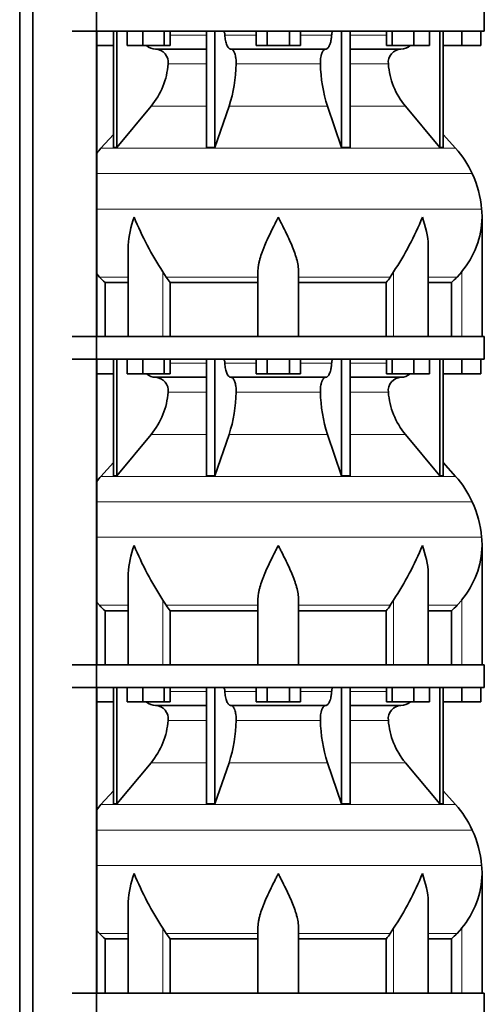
# Model space of a CAD drawing. Header units: millimetres. Extents: x 148 to 904, y -3991 to 2524.
# Tile 26 of 29: x 603 to 808, y 1195 to 1630. Entities that reach past the tile are written whole.
import ezdxf

# ---------------------------------------------------------------- set-up
doc = ezdxf.new("R2010")
doc.units = ezdxf.units.MM
doc.layers.add('MID_134-19', color=7, linetype='Continuous')
doc.layers.add('VSI134_DIFFUSORE', color=7, linetype='Continuous')

# ---------------------------------------------------------------- blocks, each defined once
blk = doc.blocks.new('SE3')
at = {"layer": 'MID_134-19', "color": 7, "linetype": 'Continuous', "lineweight": 35}
for p, q in [((603.09, 1945.18), (603.09, -826.32)), ((608.89, 1945.18), (608.89, -826.32)), ((637.02, -826.32), (637.02, 1945.18)), ((637.09, 1490.18), (637.09, 1625.18)), ((637.09, 1345.18), (637.09, 1480.18)), ((637.09, 1200.18), (637.09, 1335.18))]:
    blk.add_line(p, q, dxfattribs=at)
at = {"layer": 'VSI134_DIFFUSORE', "color": 7, "linetype": 'Continuous', "lineweight": 35}
for p, q in [((808.29, 1625.18), (808.29, 1635.18)), ((626.29, 1625.18), (808.29, 1625.18)), ((644.46, 1625.18), (644.46, 1573.73)), ((645.99, 1625.18), (645.99, 1573.73)), ((650.53, 1618.78), (650.53, 1625.18)), ((657.47, 1618.78), (657.47, 1625.18)), ((666.95, 1618.78), (666.95, 1625.18)), ((669.49, 1618.78), (669.49, 1625.18)), ((685.59, 1625.18), (685.59, 1573.73)), ((689.28, 1625.18), (689.28, 1573.73)), ((707.47, 1618.78), (707.47, 1625.18)), ((712.38, 1618.78), (712.38, 1625.18)), ((722.19, 1618.78), (722.19, 1625.18)), ((727.1, 1618.78), (727.1, 1625.18)), ((745.29, 1625.18), (745.29, 1573.73)), ((748.98, 1625.18), (748.98, 1573.73)), ((765.08, 1618.78), (765.08, 1625.18)), ((767.62, 1618.78), (767.62, 1625.18)), ((777.1, 1618.78), (777.1, 1625.18)), ((784.04, 1618.78), (784.04, 1625.18)), ((788.58, 1625.18), (788.58, 1573.73)), ((790.11, 1625.18), (790.11, 1573.73)), ((798.29, 1618.78), (798.29, 1625.18)), ((806.79, 1618.78), (806.79, 1625.18)), ((644.46, 1618.78), (637.09, 1618.78)), ((657.47, 1618.78), (650.53, 1618.78)), ((666.95, 1618.78), (657.47, 1618.78)), ((669.49, 1618.78), (666.95, 1618.78)), ((712.38, 1618.78), (707.47, 1618.78)), ((722.19, 1618.78), (712.38, 1618.78)), ((727.1, 1618.78), (722.19, 1618.78)), ((767.62, 1618.78), (765.08, 1618.78)), ((777.1, 1618.78), (767.62, 1618.78)), ((784.04, 1618.78), (777.1, 1618.78)), ((798.29, 1618.78), (790.11, 1618.78)), ((806.79, 1618.78), (798.29, 1618.78)), ((663.11, 1617.18), (685.59, 1617.18)), ((696.38, 1617.18), (738.2, 1617.18)), ((748.98, 1617.18), (771.46, 1617.18)), ((645.99, 1573.73), (661.14, 1591.94)), ((689.28, 1573.73), (695.56, 1591.94)), ((739.01, 1591.94), (745.29, 1573.73)), ((773.43, 1591.94), (788.58, 1573.73)), ((644.46, 1579.5), (638.99, 1573.43)), ((795.58, 1573.43), (790.11, 1579.5)), ((644.46, 1573.73), (645.99, 1573.73)), ((685.59, 1573.73), (689.28, 1573.73)), ((745.29, 1573.73), (748.98, 1573.73)), ((788.58, 1573.73), (790.11, 1573.73)), ((807.29, 1490.18), (807.29, 1542.92)), ((651.01, 1529.54), (651.01, 1490.18)), ((783.56, 1490.18), (783.56, 1529.54)), ((667.8, 1516.48), (666.37, 1518.78)), ((708.29, 1490.18), (708.29, 1518.78)), ((726.29, 1490.18), (726.29, 1518.78)), ((768.2, 1518.78), (766.78, 1516.48)), ((798.29, 1518.78), (796.28, 1516.48)), ((638.3, 1516.48), (637.09, 1517.86)), ((640.81, 1514.04), (651.01, 1514.04)), ((640.81, 1490.18), (640.81, 1514.04)), ((669.58, 1514.04), (708.29, 1514.04)), ((669.58, 1490.18), (669.58, 1514.04)), ((726.29, 1514.04), (765, 1514.04)), ((765, 1514.04), (765, 1490.18)), ((783.56, 1514.04), (793.76, 1514.04)), ((793.76, 1514.04), (793.76, 1490.18)), ((808.29, 1490.18), (626.29, 1490.18)), ((808.29, 1480.18), (808.29, 1490.18)), ((626.29, 1480.18), (808.29, 1480.18)), ((644.46, 1480.18), (644.46, 1428.73)), ((645.99, 1480.18), (645.99, 1428.73)), ((650.53, 1473.78), (650.53, 1480.18)), ((657.47, 1473.78), (657.47, 1480.18)), ((666.95, 1473.78), (666.95, 1480.18)), ((669.49, 1473.78), (669.49, 1480.18)), ((685.59, 1480.18), (685.59, 1428.73)), ((689.28, 1480.18), (689.28, 1428.73)), ((707.47, 1473.78), (707.47, 1480.18)), ((712.38, 1473.78), (712.38, 1480.18)), ((722.19, 1473.78), (722.19, 1480.18)), ((727.1, 1473.78), (727.1, 1480.18)), ((745.29, 1480.18), (745.29, 1428.73)), ((748.98, 1480.18), (748.98, 1428.73)), ((765.08, 1473.78), (765.08, 1480.18)), ((767.62, 1473.78), (767.62, 1480.18)), ((777.1, 1473.78), (777.1, 1480.18)), ((784.04, 1473.78), (784.04, 1480.18)), ((788.58, 1480.18), (788.58, 1428.73)), ((790.11, 1480.18), (790.11, 1428.73)), ((798.29, 1473.78), (798.29, 1480.18)), ((806.79, 1473.78), (806.79, 1480.18)), ((644.46, 1473.78), (637.09, 1473.78)), ((657.47, 1473.78), (650.53, 1473.78)), ((666.95, 1473.78), (657.47, 1473.78)), ((663.11, 1472.18), (685.59, 1472.18)), ((669.49, 1473.78), (666.95, 1473.78)), ((696.38, 1472.18), (738.2, 1472.18)), ((712.38, 1473.78), (707.47, 1473.78)), ((722.19, 1473.78), (712.38, 1473.78)), ((727.1, 1473.78), (722.19, 1473.78)), ((748.98, 1472.18), (771.46, 1472.18)), ((767.62, 1473.78), (765.08, 1473.78)), ((777.1, 1473.78), (767.62, 1473.78)), ((784.04, 1473.78), (777.1, 1473.78)), ((798.29, 1473.78), (790.11, 1473.78)), ((806.79, 1473.78), (798.29, 1473.78)), ((645.99, 1428.73), (661.14, 1446.94)), ((689.28, 1428.73), (695.56, 1446.94)), ((739.01, 1446.94), (745.29, 1428.73)), ((773.43, 1446.94), (788.58, 1428.73)), ((644.46, 1434.5), (638.99, 1428.43)), ((795.58, 1428.43), (790.11, 1434.5)), ((644.46, 1428.73), (645.99, 1428.73)), ((685.59, 1428.73), (689.28, 1428.73)), ((745.29, 1428.73), (748.98, 1428.73)), ((788.58, 1428.73), (790.11, 1428.73)), ((807.29, 1345.18), (807.29, 1397.92)), ((651.01, 1384.54), (651.01, 1345.18)), ((783.56, 1345.18), (783.56, 1384.54)), ((638.3, 1371.48), (637.09, 1372.86)), ((667.8, 1371.48), (666.37, 1373.78)), ((708.29, 1345.18), (708.29, 1373.78)), ((726.29, 1345.18), (726.29, 1373.78)), ((768.2, 1373.78), (766.78, 1371.48)), ((798.29, 1373.78), (796.28, 1371.48)), ((640.81, 1369.04), (651.01, 1369.04)), ((640.81, 1345.18), (640.81, 1369.04)), ((669.58, 1369.04), (708.29, 1369.04)), ((669.58, 1345.18), (669.58, 1369.04)), ((726.29, 1369.04), (765, 1369.04)), ((765, 1369.04), (765, 1345.18)), ((783.56, 1369.04), (793.76, 1369.04)), ((793.76, 1369.04), (793.76, 1345.18)), ((808.29, 1345.18), (626.29, 1345.18)), ((808.29, 1335.18), (808.29, 1345.18)), ((626.29, 1335.18), (808.29, 1335.18)), ((644.46, 1335.18), (644.46, 1283.73)), ((645.99, 1335.18), (645.99, 1283.73)), ((650.53, 1328.78), (650.53, 1335.18)), ((657.47, 1328.78), (657.47, 1335.18)), ((666.95, 1328.78), (666.95, 1335.18)), ((669.49, 1328.78), (669.49, 1335.18)), ((685.59, 1335.18), (685.59, 1283.73)), ((689.28, 1335.18), (689.28, 1283.73)), ((707.47, 1328.78), (707.47, 1335.18)), ((712.38, 1328.78), (712.38, 1335.18)), ((722.19, 1328.78), (722.19, 1335.18)), ((727.1, 1328.78), (727.1, 1335.18)), ((745.29, 1335.18), (745.29, 1283.73)), ((748.98, 1335.18), (748.98, 1283.73)), ((765.08, 1328.78), (765.08, 1335.18)), ((767.62, 1328.78), (767.62, 1335.18)), ((777.1, 1328.78), (777.1, 1335.18)), ((784.04, 1328.78), (784.04, 1335.18)), ((788.58, 1335.18), (788.58, 1283.73)), ((790.11, 1335.18), (790.11, 1283.73)), ((798.29, 1328.78), (798.29, 1335.18)), ((806.79, 1328.78), (806.79, 1335.18)), ((644.46, 1328.78), (637.09, 1328.78)), ((657.47, 1328.78), (650.53, 1328.78)), ((666.95, 1328.78), (657.47, 1328.78)), ((663.11, 1327.18), (685.59, 1327.18)), ((669.49, 1328.78), (666.95, 1328.78)), ((696.38, 1327.18), (738.2, 1327.18)), ((712.38, 1328.78), (707.47, 1328.78)), ((722.19, 1328.78), (712.38, 1328.78)), ((727.1, 1328.78), (722.19, 1328.78)), ((748.98, 1327.18), (771.46, 1327.18)), ((767.62, 1328.78), (765.08, 1328.78)), ((777.1, 1328.78), (767.62, 1328.78)), ((784.04, 1328.78), (777.1, 1328.78)), ((798.29, 1328.78), (790.11, 1328.78)), ((806.79, 1328.78), (798.29, 1328.78)), ((645.99, 1283.73), (661.14, 1301.94)), ((689.28, 1283.73), (695.56, 1301.94)), ((739.01, 1301.94), (745.29, 1283.73)), ((773.43, 1301.94), (788.58, 1283.73)), ((644.46, 1289.5), (638.99, 1283.43)), ((795.58, 1283.43), (790.11, 1289.5)), ((644.46, 1283.73), (645.99, 1283.73)), ((685.59, 1283.73), (689.28, 1283.73)), ((745.29, 1283.73), (748.98, 1283.73)), ((788.58, 1283.73), (790.11, 1283.73)), ((807.29, 1200.18), (807.29, 1252.92)), ((651.01, 1239.54), (651.01, 1200.18)), ((783.56, 1200.18), (783.56, 1239.54)), ((638.3, 1226.48), (637.09, 1227.86)), ((667.8, 1226.48), (666.37, 1228.78)), ((708.29, 1200.18), (708.29, 1228.78)), ((726.29, 1200.18), (726.29, 1228.78)), ((768.2, 1228.78), (766.78, 1226.48)), ((798.29, 1228.78), (796.28, 1226.48)), ((640.81, 1224.04), (651.01, 1224.04)), ((640.81, 1200.18), (640.81, 1224.04)), ((669.58, 1224.04), (708.29, 1224.04)), ((669.58, 1200.18), (669.58, 1224.04)), ((726.29, 1224.04), (765, 1224.04)), ((765, 1224.04), (765, 1200.18)), ((783.56, 1224.04), (793.76, 1224.04)), ((793.76, 1224.04), (793.76, 1200.18)), ((808.29, 1200.18), (626.29, 1200.18)), ((808.29, 1190.18), (808.29, 1200.18))]:
    blk.add_line(p, q, dxfattribs=at)
at = {"layer": 'VSI134_DIFFUSORE', "color": 4, "linetype": 'Continuous', "lineweight": 9}
for p, q in [((669.49, 1623.41), (685.59, 1623.41)), ((693.71, 1623.41), (707.47, 1623.41)), ((727.1, 1623.41), (740.86, 1623.41)), ((748.98, 1623.41), (765.08, 1623.41)), ((685.59, 1610.64), (668.66, 1610.64)), ((735.9, 1610.64), (698.68, 1610.64)), ((765.91, 1610.64), (748.98, 1610.64)), ((661.14, 1591.94), (685.59, 1591.94)), ((695.56, 1591.94), (739.01, 1591.94)), ((748.98, 1591.94), (773.43, 1591.94)), ((638.99, 1573.43), (795.58, 1573.43)), ((802.95, 1562.17), (637.09, 1562.17)), ((637.09, 1546.54), (807.11, 1546.54)), ((666.37, 1490.18), (666.37, 1518.78)), ((768.2, 1490.18), (768.2, 1518.78)), ((798.29, 1490.18), (798.29, 1518.78)), ((651.01, 1516.48), (638.3, 1516.48)), ((708.29, 1516.48), (667.8, 1516.48)), ((726.29, 1516.48), (766.78, 1516.48)), ((783.56, 1516.48), (796.28, 1516.48)), ((669.49, 1478.41), (685.59, 1478.41)), ((693.71, 1478.41), (707.47, 1478.41)), ((727.1, 1478.41), (740.86, 1478.41)), ((748.98, 1478.41), (765.08, 1478.41)), ((685.59, 1465.64), (668.66, 1465.64)), ((735.9, 1465.64), (698.68, 1465.64)), ((765.91, 1465.64), (748.98, 1465.64)), ((661.14, 1446.94), (685.59, 1446.94)), ((695.56, 1446.94), (739.01, 1446.94)), ((748.98, 1446.94), (773.43, 1446.94)), ((638.99, 1428.43), (795.58, 1428.43)), ((802.95, 1417.17), (637.09, 1417.17)), ((637.09, 1401.54), (807.11, 1401.54)), ((651.01, 1371.48), (638.3, 1371.48)), ((666.37, 1345.18), (666.37, 1373.78)), ((708.29, 1371.48), (667.8, 1371.48)), ((726.29, 1371.48), (766.78, 1371.48)), ((768.2, 1345.18), (768.2, 1373.78)), ((783.56, 1371.48), (796.28, 1371.48)), ((798.29, 1345.18), (798.29, 1373.78)), ((669.49, 1333.41), (685.59, 1333.41)), ((693.71, 1333.41), (707.47, 1333.41)), ((727.1, 1333.41), (740.86, 1333.41)), ((748.98, 1333.41), (765.08, 1333.41)), ((685.59, 1320.64), (668.66, 1320.64)), ((735.9, 1320.64), (698.68, 1320.64)), ((765.91, 1320.64), (748.98, 1320.64)), ((661.14, 1301.94), (685.59, 1301.94)), ((695.56, 1301.94), (739.01, 1301.94)), ((748.98, 1301.94), (773.43, 1301.94)), ((638.99, 1283.43), (795.58, 1283.43)), ((802.95, 1272.17), (637.09, 1272.17)), ((637.09, 1256.54), (807.11, 1256.54)), ((666.37, 1200.18), (666.37, 1228.78)), ((768.2, 1200.18), (768.2, 1228.78)), ((798.29, 1200.18), (798.29, 1228.78)), ((651.01, 1226.48), (638.3, 1226.48)), ((708.29, 1226.48), (667.8, 1226.48)), ((726.29, 1226.48), (766.78, 1226.48)), ((783.56, 1226.48), (796.28, 1226.48))]:
    blk.add_line(p, q, dxfattribs=at)
at = {"layer": 'VSI134_DIFFUSORE', "color": 7, "linetype": 'Continuous', "lineweight": 35}
for centre, radius, start, end in [((663.34, 1623.86), 6.68, 230.2819, 268.0094), ((771.22, 1623.87), 6.69, 272.0607, 309.722), ((662.83, 1611.32), 5.87, 353.3223, 87.2173), ((771.72, 1611.34), 5.85, 92.5772, 186.8833), ((635.35, 1613.16), 33.4, 320.5472, 355.6594), ((633.72, 1611.84), 64.97, 342.1602, 358.9354), ((802.36, 1612.09), 66.48, 181.2569, 197.6475), ((799.32, 1613.21), 33.51, 184.3996, 219.3938), ((671.69, 1543.98), 44, 138, 141.8316), ((762.89, 1543.98), 44, 24.4088, 42), ((758.33, 1541.92), 49, 5.4174, 24.4088), ((768.79, 1542.91), 38.5, 359.9671, 5.4174), ((779.47, 1593.85), 135.74, 202.0412, 213.5763), ((655.1, 1593.85), 135.74, 326.4237, 337.9588), ((768.63, 1543.58), 38.66, 320.0894, 359.0042), ((700.91, 1538.7), 39.88, 213.8582, 218.2062), ((733.66, 1538.7), 39.88, 321.7938, 326.1418), ((663.34, 1478.86), 6.68, 230.2819, 268.0094), ((662.83, 1466.32), 5.87, 353.3223, 87.2173), ((771.72, 1466.34), 5.85, 92.5772, 186.8833), ((771.22, 1478.87), 6.69, 272.0607, 309.722), ((635.35, 1468.16), 33.4, 320.5472, 355.6594), ((633.72, 1466.84), 64.97, 342.1602, 358.9354), ((802.36, 1467.09), 66.48, 181.2569, 197.6475), ((799.32, 1468.21), 33.51, 184.3996, 219.3938), ((671.69, 1398.98), 44, 138, 141.8316), ((762.89, 1398.98), 44, 24.4088, 42), ((758.33, 1396.92), 49, 5.4174, 24.4088), ((768.79, 1397.91), 38.5, 359.9671, 5.4174), ((779.47, 1448.85), 135.74, 202.0412, 213.5763), ((655.1, 1448.85), 135.74, 326.4237, 337.9588), ((768.63, 1398.58), 38.66, 320.0894, 359.0042), ((700.91, 1393.7), 39.88, 213.8582, 218.2062), ((733.66, 1393.7), 39.88, 321.7938, 326.1418), ((663.34, 1333.86), 6.68, 230.2819, 268.0094), ((662.83, 1321.32), 5.87, 353.3223, 87.2173), ((771.72, 1321.34), 5.85, 92.5772, 186.8833), ((771.22, 1333.87), 6.69, 272.0607, 309.722), ((635.35, 1323.16), 33.4, 320.5472, 355.6594), ((633.72, 1321.84), 64.97, 342.1602, 358.9354), ((802.36, 1322.09), 66.48, 181.2569, 197.6475), ((799.32, 1323.21), 33.51, 184.3996, 219.3938), ((671.69, 1253.98), 44, 138, 141.8316), ((762.89, 1253.98), 44, 24.4088, 42), ((758.33, 1251.92), 49, 5.4174, 24.4088), ((779.47, 1303.85), 135.74, 202.0412, 213.5763), ((655.1, 1303.85), 135.74, 326.4237, 337.9588), ((768.63, 1253.58), 38.66, 320.0894, 359.0042), ((768.79, 1252.91), 38.5, 359.9671, 5.4174), ((700.91, 1248.7), 39.88, 213.8582, 218.2062), ((733.66, 1248.7), 39.88, 321.7938, 326.1418)]:
    blk.add_arc(centre, radius, start, end, dxfattribs=at)
for points, knots in [([(692.95, 1625.18), (693, 1625.18), (693.05, 1625.17), (693.14, 1625.13), (693.18, 1625.1), (693.31, 1624.97), (693.39, 1624.84), (693.53, 1624.51), (693.59, 1624.32), (693.68, 1623.89), (693.7, 1623.65), (693.71, 1623.41)], [0, 0, 0, 0, 0.125, 0.125, 0.25, 0.25, 0.5, 0.5, 0.75, 0.75, 1, 1, 1, 1]), ([(696.38, 1617.18), (696.22, 1617.18), (696.05, 1617.22), (695.81, 1617.34), (695.73, 1617.39), (695.58, 1617.5), (695.5, 1617.57), (695.27, 1617.79), (695.12, 1617.98), (694.84, 1618.43), (694.71, 1618.68), (694.47, 1619.24), (694.36, 1619.56), (694.16, 1620.23), (694.07, 1620.59), (693.92, 1621.34), (693.86, 1621.74), (693.77, 1622.56), (693.73, 1622.98), (693.71, 1623.41)], [0, 0, 0, 0, 0.125, 0.125, 0.1875, 0.1875, 0.25, 0.25, 0.375, 0.375, 0.5, 0.5, 0.625, 0.625, 0.75, 0.75, 0.875, 0.875, 1, 1, 1, 1]), ([(740.86, 1623.41), (740.84, 1622.98), (740.81, 1622.56), (740.74, 1621.95), (740.71, 1621.75), (740.65, 1621.36), (740.61, 1621.16), (740.5, 1620.59), (740.41, 1620.24), (740.27, 1619.73), (740.21, 1619.57), (740.1, 1619.26), (740.04, 1619.11), (739.86, 1618.68), (739.73, 1618.43), (739.45, 1617.99), (739.3, 1617.8), (739, 1617.49), (738.84, 1617.38), (738.52, 1617.22), (738.36, 1617.18), (738.2, 1617.18)], [0, 0, 0, 0, 0.125, 0.125, 0.1875, 0.1875, 0.25, 0.25, 0.375, 0.375, 0.4375, 0.4375, 0.5, 0.5, 0.625, 0.625, 0.75, 0.75, 0.875, 0.875, 1, 1, 1, 1]), ([(740.86, 1623.41), (740.87, 1623.65), (740.9, 1623.88), (740.96, 1624.21), (740.99, 1624.31), (741.04, 1624.5), (741.07, 1624.59), (741.14, 1624.76), (741.18, 1624.83), (741.26, 1624.95), (741.3, 1625.01), (741.39, 1625.1), (741.44, 1625.13), (741.53, 1625.17), (741.57, 1625.18), (741.62, 1625.18)], [0, 0, 0, 0, 0.25, 0.25, 0.375, 0.375, 0.5, 0.5, 0.625, 0.625, 0.75, 0.75, 0.875, 0.875, 1, 1, 1, 1]), ([(696.38, 1617.18), (696.46, 1617.18), (696.54, 1617.17), (696.7, 1617.13), (696.78, 1617.1), (697.01, 1616.97), (697.16, 1616.84), (697.45, 1616.51), (697.59, 1616.3), (697.78, 1615.94), (697.85, 1615.81), (697.97, 1615.53), (698.02, 1615.38), (698.19, 1614.93), (698.28, 1614.59), (698.4, 1614.06), (698.44, 1613.87), (698.51, 1613.49), (698.54, 1613.3), (698.61, 1612.71), (698.65, 1612.3), (698.69, 1611.47), (698.69, 1611.05), (698.68, 1610.64)], [0, 0, 0, 0, 0.0625, 0.0625, 0.125, 0.125, 0.25, 0.25, 0.375, 0.375, 0.4375, 0.4375, 0.5, 0.5, 0.625, 0.625, 0.6875, 0.6875, 0.75, 0.75, 0.875, 0.875, 1, 1, 1, 1]), ([(735.9, 1610.64), (735.88, 1611.05), (735.89, 1611.47), (735.92, 1612.09), (735.93, 1612.29), (735.96, 1612.7), (735.99, 1612.9), (736.06, 1613.49), (736.13, 1613.87), (736.25, 1614.41), (736.3, 1614.58), (736.39, 1614.92), (736.49, 1615.24), (736.61, 1615.53), (736.72, 1615.81), (736.79, 1615.94), (736.98, 1616.3), (737.12, 1616.51), (737.41, 1616.84), (737.57, 1616.97), (737.88, 1617.14), (738.04, 1617.18), (738.2, 1617.18)], [0, 0, 0, 0, 0.125, 0.125, 0.1875, 0.1875, 0.25, 0.25, 0.375, 0.375, 0.4375, 0.4375, 0.5, 0.5625, 0.5625, 0.625, 0.625, 0.75, 0.75, 0.875, 0.875, 1, 1, 1, 1]), ([(651.01, 1529.53), (651.01, 1529.86), (651.02, 1530.18), (651.17, 1534.55), (652.15, 1538.76), (653.65, 1542.91)], [0.4601729, 0.4601729, 0.4601729, 0.4601729, 0.5, 0.5, 1, 1, 1, 1]), ([(708.29, 1518.78), (708.29, 1519.7), (708.38, 1520.63), (708.62, 1522.08), (708.71, 1522.57), (708.93, 1523.54), (709.06, 1524.03), (709.47, 1525.51), (709.79, 1526.5), (710.34, 1528), (710.53, 1528.51), (710.92, 1529.53), (711.13, 1530.04), (712.21, 1532.6), (713.16, 1534.64), (714.67, 1537.73), (715.18, 1538.75), (715.96, 1540.31), (716.23, 1540.83), (716.62, 1541.61), (716.82, 1542), (717.02, 1542.39), (717.15, 1542.65), (717.22, 1542.78), (717.29, 1542.91)], [0, 0, 0, 0, 0.125, 0.125, 0.1875, 0.1875, 0.25, 0.25, 0.375, 0.375, 0.4375, 0.4375, 0.5, 0.5, 0.75, 0.75, 0.875, 0.875, 0.9375, 0.9375, 0.96875, 0.984375, 0.984375, 1, 1, 1, 1]), ([(726.29, 1518.78), (726.29, 1519.7), (726.2, 1520.63), (725.88, 1522.53), (725.66, 1523.5), (725.25, 1524.98), (725.1, 1525.48), (724.78, 1526.48), (724.61, 1526.98), (724.07, 1528.49), (723.67, 1529.49), (722.82, 1531.52), (722.37, 1532.54), (721.43, 1534.59), (720.93, 1535.63), (719.92, 1537.71), (719.4, 1538.74), (718.61, 1540.3), (718.35, 1540.82), (717.95, 1541.6), (717.82, 1541.87), (717.55, 1542.39), (717.42, 1542.65), (717.29, 1542.91)], [0, 0, 0, 0, 0.125, 0.125, 0.25, 0.25, 0.3125, 0.3125, 0.375, 0.375, 0.5, 0.5, 0.625, 0.625, 0.75, 0.75, 0.875, 0.875, 0.9375, 0.9375, 0.96875, 0.96875, 1, 1, 1, 1]), ([(783.56, 1529.53), (783.56, 1529.86), (783.56, 1530.18), (783.41, 1534.55), (782.42, 1538.76), (780.93, 1542.91)], [0.4601729, 0.4601729, 0.4601729, 0.4601729, 0.5, 0.5, 1, 1, 1, 1]), ([(692.95, 1480.18), (693, 1480.18), (693.05, 1480.17), (693.14, 1480.13), (693.18, 1480.1), (693.31, 1479.97), (693.39, 1479.84), (693.53, 1479.51), (693.59, 1479.32), (693.68, 1478.89), (693.7, 1478.65), (693.71, 1478.41)], [0, 0, 0, 0, 0.125, 0.125, 0.25, 0.25, 0.5, 0.5, 0.75, 0.75, 1, 1, 1, 1]), ([(740.86, 1478.41), (740.87, 1478.65), (740.9, 1478.88), (740.96, 1479.21), (740.99, 1479.31), (741.04, 1479.5), (741.07, 1479.59), (741.14, 1479.76), (741.18, 1479.83), (741.26, 1479.95), (741.3, 1480.01), (741.39, 1480.1), (741.44, 1480.13), (741.53, 1480.17), (741.57, 1480.18), (741.62, 1480.18)], [0, 0, 0, 0, 0.25, 0.25, 0.375, 0.375, 0.5, 0.5, 0.625, 0.625, 0.75, 0.75, 0.875, 0.875, 1, 1, 1, 1]), ([(696.38, 1472.18), (696.22, 1472.18), (696.05, 1472.22), (695.81, 1472.34), (695.73, 1472.39), (695.58, 1472.5), (695.5, 1472.57), (695.27, 1472.79), (695.12, 1472.98), (694.84, 1473.43), (694.71, 1473.68), (694.47, 1474.24), (694.36, 1474.56), (694.16, 1475.23), (694.07, 1475.59), (693.92, 1476.34), (693.86, 1476.74), (693.77, 1477.56), (693.73, 1477.98), (693.71, 1478.41)], [0, 0, 0, 0, 0.125, 0.125, 0.1875, 0.1875, 0.25, 0.25, 0.375, 0.375, 0.5, 0.5, 0.625, 0.625, 0.75, 0.75, 0.875, 0.875, 1, 1, 1, 1]), ([(740.86, 1478.41), (740.84, 1477.98), (740.81, 1477.56), (740.74, 1476.95), (740.71, 1476.75), (740.65, 1476.36), (740.61, 1476.16), (740.5, 1475.59), (740.41, 1475.24), (740.27, 1474.73), (740.21, 1474.57), (740.1, 1474.26), (740.04, 1474.11), (739.86, 1473.68), (739.73, 1473.43), (739.45, 1472.99), (739.3, 1472.8), (739, 1472.49), (738.84, 1472.38), (738.52, 1472.22), (738.36, 1472.18), (738.2, 1472.18)], [0, 0, 0, 0, 0.125, 0.125, 0.1875, 0.1875, 0.25, 0.25, 0.375, 0.375, 0.4375, 0.4375, 0.5, 0.5, 0.625, 0.625, 0.75, 0.75, 0.875, 0.875, 1, 1, 1, 1]), ([(696.38, 1472.18), (696.46, 1472.18), (696.54, 1472.17), (696.7, 1472.13), (696.78, 1472.1), (697.01, 1471.97), (697.16, 1471.84), (697.45, 1471.51), (697.59, 1471.3), (697.78, 1470.94), (697.85, 1470.81), (697.97, 1470.53), (698.02, 1470.38), (698.19, 1469.93), (698.28, 1469.59), (698.4, 1469.06), (698.44, 1468.87), (698.51, 1468.49), (698.54, 1468.3), (698.61, 1467.71), (698.65, 1467.3), (698.69, 1466.47), (698.69, 1466.05), (698.68, 1465.64)], [0, 0, 0, 0, 0.0625, 0.0625, 0.125, 0.125, 0.25, 0.25, 0.375, 0.375, 0.4375, 0.4375, 0.5, 0.5, 0.625, 0.625, 0.6875, 0.6875, 0.75, 0.75, 0.875, 0.875, 1, 1, 1, 1]), ([(735.9, 1465.64), (735.88, 1466.05), (735.89, 1466.47), (735.92, 1467.09), (735.93, 1467.29), (735.96, 1467.7), (735.99, 1467.9), (736.06, 1468.49), (736.13, 1468.87), (736.25, 1469.41), (736.3, 1469.58), (736.39, 1469.92), (736.49, 1470.24), (736.61, 1470.53), (736.72, 1470.81), (736.79, 1470.94), (736.98, 1471.3), (737.12, 1471.51), (737.41, 1471.84), (737.57, 1471.97), (737.88, 1472.14), (738.04, 1472.18), (738.2, 1472.18)], [0, 0, 0, 0, 0.125, 0.125, 0.1875, 0.1875, 0.25, 0.25, 0.375, 0.375, 0.4375, 0.4375, 0.5, 0.5625, 0.5625, 0.625, 0.625, 0.75, 0.75, 0.875, 0.875, 1, 1, 1, 1]), ([(651.01, 1384.53), (651.01, 1384.86), (651.02, 1385.18), (651.17, 1389.55), (652.15, 1393.76), (653.65, 1397.91)], [0.4601729, 0.4601729, 0.4601729, 0.4601729, 0.5, 0.5, 1, 1, 1, 1]), ([(708.29, 1373.78), (708.29, 1374.7), (708.38, 1375.63), (708.62, 1377.08), (708.71, 1377.57), (708.93, 1378.54), (709.06, 1379.03), (709.47, 1380.51), (709.79, 1381.5), (710.34, 1383), (710.53, 1383.51), (710.92, 1384.53), (711.13, 1385.04), (712.21, 1387.6), (713.16, 1389.64), (714.67, 1392.73), (715.18, 1393.75), (715.96, 1395.31), (716.23, 1395.83), (716.62, 1396.61), (716.82, 1397), (717.02, 1397.39), (717.15, 1397.65), (717.22, 1397.78), (717.29, 1397.91)], [0, 0, 0, 0, 0.125, 0.125, 0.1875, 0.1875, 0.25, 0.25, 0.375, 0.375, 0.4375, 0.4375, 0.5, 0.5, 0.75, 0.75, 0.875, 0.875, 0.9375, 0.9375, 0.96875, 0.984375, 0.984375, 1, 1, 1, 1]), ([(726.29, 1373.78), (726.29, 1374.7), (726.2, 1375.63), (725.88, 1377.53), (725.66, 1378.5), (725.25, 1379.98), (725.1, 1380.48), (724.78, 1381.48), (724.61, 1381.98), (724.07, 1383.49), (723.67, 1384.49), (722.82, 1386.52), (722.37, 1387.54), (721.43, 1389.59), (720.93, 1390.63), (719.92, 1392.71), (719.4, 1393.74), (718.61, 1395.3), (718.35, 1395.82), (717.95, 1396.6), (717.82, 1396.87), (717.55, 1397.39), (717.42, 1397.65), (717.29, 1397.91)], [0, 0, 0, 0, 0.125, 0.125, 0.25, 0.25, 0.3125, 0.3125, 0.375, 0.375, 0.5, 0.5, 0.625, 0.625, 0.75, 0.75, 0.875, 0.875, 0.9375, 0.9375, 0.96875, 0.96875, 1, 1, 1, 1]), ([(783.56, 1384.53), (783.56, 1384.86), (783.56, 1385.18), (783.41, 1389.55), (782.42, 1393.76), (780.93, 1397.91)], [0.4601729, 0.4601729, 0.4601729, 0.4601729, 0.5, 0.5, 1, 1, 1, 1]), ([(692.95, 1335.18), (693, 1335.18), (693.05, 1335.17), (693.14, 1335.13), (693.18, 1335.1), (693.31, 1334.97), (693.39, 1334.84), (693.53, 1334.51), (693.59, 1334.32), (693.68, 1333.89), (693.7, 1333.65), (693.71, 1333.41)], [0, 0, 0, 0, 0.125, 0.125, 0.25, 0.25, 0.5, 0.5, 0.75, 0.75, 1, 1, 1, 1]), ([(696.38, 1327.18), (696.22, 1327.18), (696.05, 1327.22), (695.81, 1327.34), (695.73, 1327.39), (695.58, 1327.5), (695.5, 1327.57), (695.27, 1327.79), (695.12, 1327.98), (694.84, 1328.43), (694.71, 1328.68), (694.47, 1329.24), (694.36, 1329.56), (694.16, 1330.23), (694.07, 1330.59), (693.92, 1331.34), (693.86, 1331.74), (693.77, 1332.56), (693.73, 1332.98), (693.71, 1333.41)], [0, 0, 0, 0, 0.125, 0.125, 0.1875, 0.1875, 0.25, 0.25, 0.375, 0.375, 0.5, 0.5, 0.625, 0.625, 0.75, 0.75, 0.875, 0.875, 1, 1, 1, 1]), ([(740.86, 1333.41), (740.84, 1332.98), (740.81, 1332.56), (740.74, 1331.95), (740.71, 1331.75), (740.65, 1331.36), (740.61, 1331.16), (740.5, 1330.59), (740.41, 1330.24), (740.27, 1329.73), (740.21, 1329.57), (740.1, 1329.26), (740.04, 1329.11), (739.86, 1328.68), (739.73, 1328.43), (739.45, 1327.99), (739.3, 1327.8), (739, 1327.49), (738.84, 1327.38), (738.52, 1327.22), (738.36, 1327.18), (738.2, 1327.18)], [0, 0, 0, 0, 0.125, 0.125, 0.1875, 0.1875, 0.25, 0.25, 0.375, 0.375, 0.4375, 0.4375, 0.5, 0.5, 0.625, 0.625, 0.75, 0.75, 0.875, 0.875, 1, 1, 1, 1]), ([(740.86, 1333.41), (740.87, 1333.65), (740.9, 1333.88), (740.96, 1334.21), (740.99, 1334.31), (741.04, 1334.5), (741.07, 1334.59), (741.14, 1334.76), (741.18, 1334.83), (741.26, 1334.95), (741.3, 1335.01), (741.39, 1335.1), (741.44, 1335.13), (741.53, 1335.17), (741.57, 1335.18), (741.62, 1335.18)], [0, 0, 0, 0, 0.25, 0.25, 0.375, 0.375, 0.5, 0.5, 0.625, 0.625, 0.75, 0.75, 0.875, 0.875, 1, 1, 1, 1]), ([(696.38, 1327.18), (696.46, 1327.18), (696.54, 1327.17), (696.7, 1327.13), (696.78, 1327.1), (697.01, 1326.97), (697.16, 1326.84), (697.45, 1326.51), (697.59, 1326.3), (697.78, 1325.94), (697.85, 1325.81), (697.97, 1325.53), (698.02, 1325.38), (698.19, 1324.93), (698.28, 1324.59), (698.4, 1324.06), (698.44, 1323.87), (698.51, 1323.49), (698.54, 1323.3), (698.61, 1322.71), (698.65, 1322.3), (698.69, 1321.47), (698.69, 1321.05), (698.68, 1320.64)], [0, 0, 0, 0, 0.0625, 0.0625, 0.125, 0.125, 0.25, 0.25, 0.375, 0.375, 0.4375, 0.4375, 0.5, 0.5, 0.625, 0.625, 0.6875, 0.6875, 0.75, 0.75, 0.875, 0.875, 1, 1, 1, 1]), ([(735.9, 1320.64), (735.88, 1321.05), (735.89, 1321.47), (735.92, 1322.09), (735.93, 1322.29), (735.96, 1322.7), (735.99, 1322.9), (736.06, 1323.49), (736.13, 1323.87), (736.25, 1324.41), (736.3, 1324.58), (736.39, 1324.92), (736.49, 1325.24), (736.61, 1325.53), (736.72, 1325.81), (736.79, 1325.94), (736.98, 1326.3), (737.12, 1326.51), (737.41, 1326.84), (737.57, 1326.97), (737.88, 1327.14), (738.04, 1327.18), (738.2, 1327.18)], [0, 0, 0, 0, 0.125, 0.125, 0.1875, 0.1875, 0.25, 0.25, 0.375, 0.375, 0.4375, 0.4375, 0.5, 0.5625, 0.5625, 0.625, 0.625, 0.75, 0.75, 0.875, 0.875, 1, 1, 1, 1]), ([(651.01, 1239.53), (651.01, 1239.86), (651.02, 1240.18), (651.17, 1244.55), (652.15, 1248.76), (653.65, 1252.91)], [0.4601729, 0.4601729, 0.4601729, 0.4601729, 0.5, 0.5, 1, 1, 1, 1]), ([(708.29, 1228.78), (708.29, 1229.7), (708.38, 1230.63), (708.62, 1232.08), (708.71, 1232.57), (708.93, 1233.54), (709.06, 1234.03), (709.47, 1235.51), (709.79, 1236.5), (710.34, 1238), (710.53, 1238.51), (710.92, 1239.53), (711.13, 1240.04), (712.21, 1242.6), (713.16, 1244.64), (714.67, 1247.73), (715.18, 1248.75), (715.96, 1250.31), (716.23, 1250.83), (716.62, 1251.61), (716.82, 1252), (717.02, 1252.39), (717.15, 1252.65), (717.22, 1252.78), (717.29, 1252.91)], [0, 0, 0, 0, 0.125, 0.125, 0.1875, 0.1875, 0.25, 0.25, 0.375, 0.375, 0.4375, 0.4375, 0.5, 0.5, 0.75, 0.75, 0.875, 0.875, 0.9375, 0.9375, 0.96875, 0.984375, 0.984375, 1, 1, 1, 1]), ([(726.29, 1228.78), (726.29, 1229.7), (726.2, 1230.63), (725.88, 1232.53), (725.66, 1233.5), (725.25, 1234.98), (725.1, 1235.48), (724.78, 1236.48), (724.61, 1236.98), (724.07, 1238.49), (723.67, 1239.49), (722.82, 1241.52), (722.37, 1242.54), (721.43, 1244.59), (720.93, 1245.63), (719.92, 1247.71), (719.4, 1248.74), (718.61, 1250.3), (718.35, 1250.82), (717.95, 1251.6), (717.82, 1251.87), (717.55, 1252.39), (717.42, 1252.65), (717.29, 1252.91)], [0, 0, 0, 0, 0.125, 0.125, 0.25, 0.25, 0.3125, 0.3125, 0.375, 0.375, 0.5, 0.5, 0.625, 0.625, 0.75, 0.75, 0.875, 0.875, 0.9375, 0.9375, 0.96875, 0.96875, 1, 1, 1, 1]), ([(783.56, 1239.53), (783.56, 1239.86), (783.56, 1240.18), (783.41, 1244.55), (782.42, 1248.76), (780.93, 1252.91)], [0.4601729, 0.4601729, 0.4601729, 0.4601729, 0.5, 0.5, 1, 1, 1, 1])]:
    blk.add_open_spline(points, degree=3, knots=knots, dxfattribs=at)
for points in [[(640.81, 1514.04), (639.94, 1514.82), (639.1, 1515.64), (638.3, 1516.48)], [(796.28, 1516.48), (795.47, 1515.64), (794.63, 1514.82), (793.76, 1514.04)], [(640.81, 1369.04), (639.94, 1369.82), (639.1, 1370.64), (638.3, 1371.48)], [(796.28, 1371.48), (795.47, 1370.64), (794.63, 1369.82), (793.76, 1369.04)], [(640.81, 1224.04), (639.94, 1224.82), (639.1, 1225.64), (638.3, 1226.48)], [(796.28, 1226.48), (795.47, 1225.64), (794.63, 1224.82), (793.76, 1224.04)]]:
    blk.add_open_spline(points, degree=3, dxfattribs=at)

msp = doc.modelspace()

# ---------------------------------------------------------------- block references
msp.add_blockref('SE3', (0, 0))

doc.saveas('drawing.dxf')
